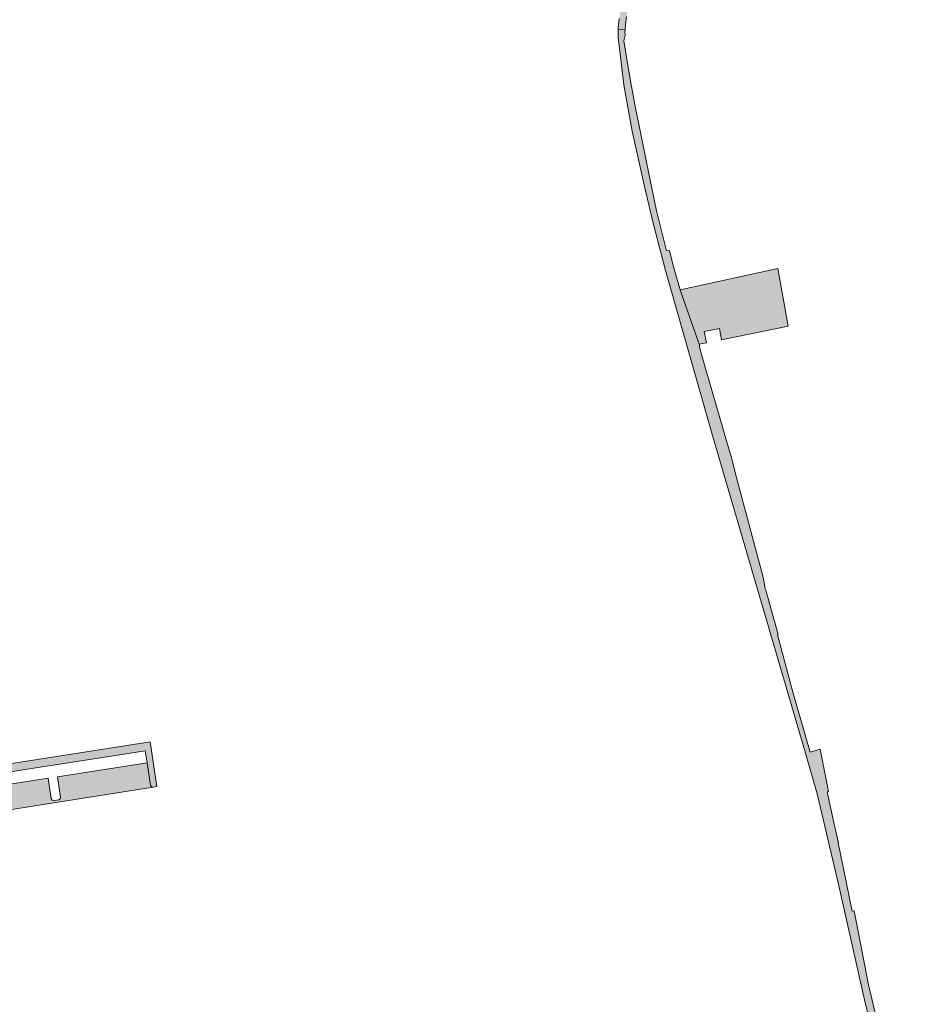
# Model space of a CAD drawing. Extents: x 97094 to 109644, y 463509 to 471969.
# Tile 43 of 256: x 99959 to 100152, y 467295 to 467504. Entities that reach past the tile are written whole.
import ezdxf

# ---------------------------------------------------------------- set-up
doc = ezdxf.new("R2010")
doc.units = 0
doc.layers.add('109 Onkruidbestrijding elementen', color=6, linetype='Continuous', lineweight=20, true_color=0xff00ff)

msp = doc.modelspace()

# ---------------------------------------------------------------- hatches: boundary and pattern name
at = {"layer": '109 Onkruidbestrijding elementen', "true_color": 0xff00ff}
for points in [[(100082.97, 467616.13), (100085.09, 467594.46), (100088.15, 467567.9), (100091.23, 467540.6), (100092.16, 467532.28), (100092.19, 467531.82), (100092.2, 467531.36), (100092.21, 467530.91), (100092.21, 467530.45), (100092.2, 467529.99), (100092.19, 467529.53), (100092.16, 467529.07), (100092.13, 467528.61), (100092.08, 467528.16), (100092.03, 467527.7), (100091.97, 467527.24), (100091.91, 467526.79), (100091.83, 467526.34), (100091.75, 467525.89), (100091.65, 467525.44), (100091.55, 467524.99), (100089.64, 467517.14), (100087.45, 467508.43), (100086.59, 467504.57), (100086.38, 467502.62), (100086.39, 467502.25), (100087.88, 467502.18), (100087.98, 467503.3), (100088.17, 467504.9), (100088.75, 467507.77), (100089.85, 467512.08), (100090.93, 467516.29), (100092.25, 467521.46), (100092.79, 467523.55), (100095.18, 467532.92), (100095.02, 467532.97), (100094.91, 467533.91), (100092.33, 467555.58), (100093.32, 467555.66), (100093.01, 467558.39), (100092.65, 467561.6), (100092.21, 467561.58), (100091.54, 467568.15), (100088.47, 467594.82), (100087.64, 467601.77), (100087.72, 467602.71), (100086.55, 467614.53), (100088.12, 467615.91), (100087.75, 467625.28), (100087.62, 467625.27), (100086.93, 467634.84), (100086.91, 467636.6), (100085.24, 467636.53), (100084.76, 467641.91), (100086.1, 467641.99), (100085.85, 467644.62), (100084.69, 467644.71), (100084.65, 467644.93), (100081.64, 467663.01), (100081.46, 467662.95), (100078.7, 467676.17), (100078.64, 467676.45), (100078.45, 467676.44), (100077.92, 467676.28), (100076.97, 467679.83), (100074.1, 467679.11), (100074.35, 467678.02), (100075.19, 467674.32), (100076.88, 467673.24), (100078.01, 467667.98), (100079.92, 467657.79), (100081.65, 467647.03), (100079.99, 467644.65), (100081.23, 467634.64), (100083.47, 467632.89), (100084.88, 467618.48), (100082.97, 467616.13)], [(100117.7, 467383.21), (100117.62, 467383.52), (100117.2, 467385.68), (100112.43, 467403.68), (100111.6, 467406.84), (100110.42, 467411.3), (100109.37, 467414.91), (100104.21, 467432.77), (100103.55, 467435.06), (100103.71, 467435.13), (100103.61, 467435.41), (100099.67, 467446.53), (100099.54, 467446.96), (100098.04, 467452.14), (100097.3, 467455.31), (100096.65, 467455.24), (100094.52, 467463.77), (100093.14, 467470.62), (100089.91, 467486.3), (100089.06, 467490.9), (100087.58, 467499.73), (100087.57, 467499.79), (100087.86, 467500.92), (100087.84, 467501.83), (100087.88, 467502.18), (100086.39, 467502.25), (100086.41, 467500.56), (100087.6, 467490.5), (100089.4, 467480.66), (100092.01, 467468.92), (100093.82, 467461.14), (100096.47, 467451.07), (100106.42, 467416.06), (100116.74, 467380.78), (100126.14, 467348.66), (100128.6, 467339.98), (100133.05, 467321.13), (100138.64, 467296.29), (100140.79, 467287.61), (100146.44, 467267.63), (100149.57, 467255.96), (100151.56, 467256.45), (100148.69, 467267.43), (100150.79, 467267.95), (100149.63, 467272.45), (100146.71, 467271.73), (100143.68, 467281.95), (100139.54, 467299.47), (100139.49, 467299.46), (100136.49, 467315.18), (100136.07, 467315.12), (100133.07, 467329.6), (100133.15, 467329.54), (100132.23, 467333.54), (100130.76, 467340.42), (100131.04, 467340.47), (100129.25, 467349.49), (100127.16, 467348.87), (100123.61, 467361.12), (100120.21, 467373.78), (100120.33, 467373.83), (100117.7, 467383.21)], [(100099.54, 467446.96), (100099.67, 467446.53), (100103.61, 467435.41), (100105.12, 467435.72), (100104.66, 467438.15), (100107.87, 467438.75), (100108.32, 467436.38), (100122.48, 467439.29), (100120.25, 467451.49), (100099.54, 467446.96)], [(99987.74, 467341.42), (99988.54, 467341.54), (99987.07, 467351.02), (99945.9, 467344.62), (99946.16, 467342.91), (99965.08, 467345.85), (99967.02, 467346.15), (99986.04, 467349.1), (99986.44, 467346.57), (99987.17, 467341.83), (99987.37, 467341.51), (99987.74, 467341.42)], [(99946.87, 467334.97), (99987.74, 467341.42), (99987.37, 467341.51), (99987.17, 467341.83), (99986.44, 467346.57), (99967.44, 467343.61), (99968.11, 467339.33), (99968.02, 467338.95), (99967.69, 467338.75), (99966.7, 467338.6), (99966.33, 467338.69), (99966.13, 467339.02), (99965.47, 467343.31), (99946.54, 467340.36), (99947.29, 467335.54), (99947.2, 467335.16), (99946.87, 467334.97)]]:
    msp.add_hatch(color=6, dxfattribs=at).paths.add_polyline_path(points)

# ---------------------------------------------------------------- linework, layer by layer
at = {"layer": '109 Onkruidbestrijding elementen', "color": 3, "true_color": 0x00ff00}
for points in [[(100086.59, 467504.57), (100086.38, 467502.62), (100086.39, 467502.25), (100087.88, 467502.18), (100087.98, 467503.3), (100088.17, 467504.9)], [(100143.68, 467281.95), (100139.54, 467299.47), (100139.49, 467299.46), (100136.49, 467315.18), (100136.07, 467315.12), (100133.07, 467329.6), (100133.15, 467329.54), (100132.23, 467333.54), (100130.76, 467340.42), (100131.04, 467340.47), (100129.25, 467349.49), (100127.16, 467348.87), (100123.61, 467361.12), (100120.21, 467373.78), (100120.33, 467373.83), (100117.7, 467383.21), (100117.7, 467383.21), (100117.62, 467383.52), (100117.2, 467385.68), (100112.43, 467403.68), (100111.6, 467406.84), (100110.42, 467411.3), (100109.37, 467414.91), (100104.21, 467432.77), (100103.55, 467435.06), (100103.71, 467435.13), (100103.61, 467435.41), (100099.67, 467446.53), (100099.54, 467446.96), (100098.04, 467452.14), (100097.3, 467455.31), (100096.65, 467455.24), (100094.52, 467463.77), (100093.14, 467470.62), (100089.91, 467486.3), (100089.06, 467490.9), (100087.58, 467499.73), (100087.57, 467499.79), (100087.86, 467500.92), (100087.84, 467501.83), (100087.88, 467502.18), (100086.39, 467502.25), (100086.41, 467500.56), (100087.6, 467490.5), (100089.4, 467480.66), (100092.01, 467468.92), (100093.82, 467461.14), (100096.47, 467451.07), (100106.42, 467416.06), (100116.74, 467380.78), (100126.14, 467348.66), (100128.6, 467339.98), (100133.05, 467321.13), (100138.64, 467296.29), (100140.79, 467287.61)]]:
    msp.add_lwpolyline(points, dxfattribs=at)
for points in [[(100099.54, 467446.96), (100099.67, 467446.53), (100103.61, 467435.41), (100105.12, 467435.72), (100104.66, 467438.15), (100107.87, 467438.75), (100108.32, 467436.38), (100122.48, 467439.29), (100120.25, 467451.49), (100099.54, 467446.96)], [(99987.74, 467341.42), (99988.54, 467341.54), (99987.07, 467351.02), (99945.9, 467344.62), (99946.16, 467342.91), (99965.08, 467345.85), (99967.02, 467346.15), (99986.04, 467349.1), (99986.44, 467346.57), (99987.17, 467341.83), (99987.37, 467341.51), (99987.74, 467341.42)], [(99946.87, 467334.97), (99987.74, 467341.42), (99987.37, 467341.51), (99987.17, 467341.83), (99986.44, 467346.57), (99967.44, 467343.61), (99968.11, 467339.33), (99968.02, 467338.95), (99967.69, 467338.75), (99966.7, 467338.6), (99966.33, 467338.69), (99966.13, 467339.02), (99965.47, 467343.31), (99946.54, 467340.36), (99947.29, 467335.54), (99947.2, 467335.16), (99946.87, 467334.97)]]:
    msp.add_lwpolyline(points, close=True, dxfattribs=at)

doc.saveas('drawing.dxf')
